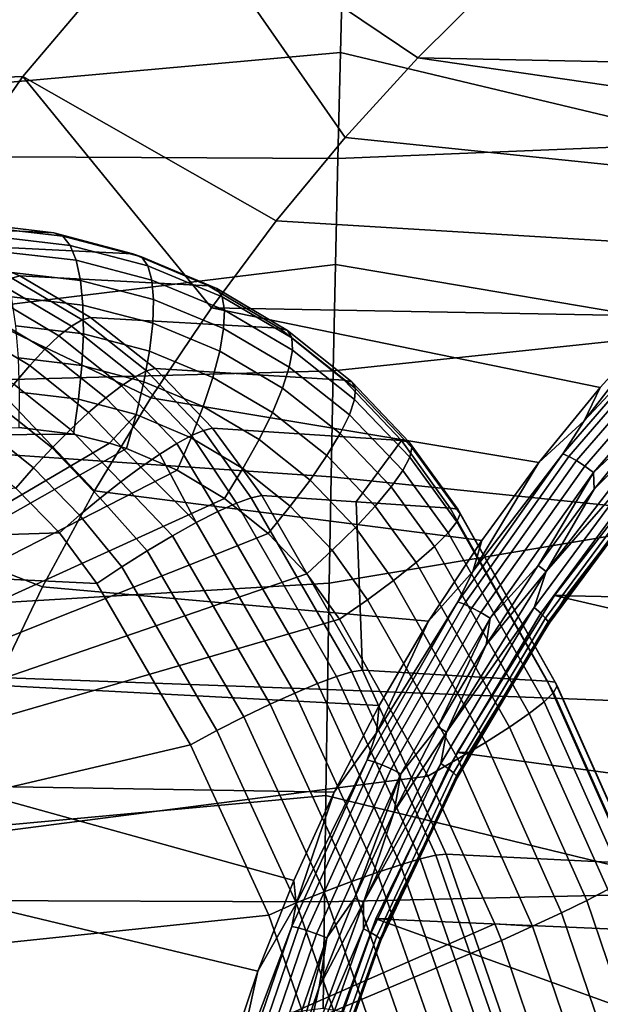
# Model space of a CAD drawing. Header units: metres. Extents: x -25 to 132, y -25 to 47.
# Tile 127 of 153: x 108.67 to 111.45, y 3.07 to 7.78. Entities that reach past the tile are written whole.
import ezdxf

# ---------------------------------------------------------------- set-up
doc = ezdxf.new("R2010")
doc.units = ezdxf.units.M
doc.layers.add('solid_12_061_031_XXX', color=7, linetype='CONTINUOUS')

msp = doc.modelspace()

# ---------------------------------------------------------------- linework, layer by layer
at = {"layer": 'solid_12_061_031_XXX'}
for points in [[(110.944901, 7.965309, 75.342751), (110.579369, 7.601398, 75.230995), (109.423973, 8.380338, 75.632423), (110.235626, 9.170016, 75.880569)], [(109.423973, 8.380338, 75.632423), (108.68898, 7.512445, 75.407715), (106.342949, 7.417854, 82.824173), (107.058128, 8.280939, 83.042831)], [(110.231361, 7.219164, 75.124603), (109.901894, 6.819771, 75.023872), (108.68898, 7.512445, 75.407715), (109.423973, 8.380338, 75.632423)], [(110.231361, 7.219164, 75.124603), (109.423973, 8.380338, 75.632423), (110.579369, 7.601398, 75.230995)], [(104.874512, 8.332728, 97.127602), (104.863045, 7.146711, 97.239464), (110.209335, 7.627009, 98.582443), (110.22287, 8.134738, 98.539574)], [(112.024689, 7.194363, 99.0811), (112.016586, 8.088076, 99.002602), (110.22287, 8.134738, 98.539574), (110.209335, 7.627009, 98.582443)], [(113.162209, 7.54855, 76.020653), (110.579369, 7.601398, 75.230995), (110.944901, 7.965309, 75.342751), (113.54525, 7.794229, 76.137756)], [(104.863045, 7.146711, 97.239464), (110.196671, 7.119055, 98.622551), (110.209335, 7.627009, 98.582443)], [(112.024689, 7.194363, 99.0811), (110.209335, 7.627009, 98.582443), (110.196671, 7.119055, 98.622551)], [(112.431396, 6.993322, 75.797218), (110.231361, 7.219164, 75.124603), (110.579369, 7.601398, 75.230995), (112.789932, 7.280826, 75.906837)], [(113.162209, 7.54855, 76.020653), (112.789932, 7.280826, 75.906837), (110.579369, 7.601398, 75.230995)], [(108.68898, 7.512445, 75.407715), (108.03759, 6.574573, 75.208565), (105.709503, 6.487653, 82.630516), (106.342949, 7.417854, 82.824173)], [(109.5914, 6.403724, 74.928947), (109.300873, 5.972361, 74.840126), (108.03759, 6.574573, 75.208565), (108.68898, 7.512445, 75.407715)], [(109.5914, 6.403724, 74.928947), (108.68898, 7.512445, 75.407715), (109.901894, 6.819771, 75.023872)], [(112.089584, 6.688303, 75.692719), (109.901894, 6.819771, 75.023872), (110.231361, 7.219164, 75.124603), (112.431396, 6.993322, 75.797218)], [(112.031914, 6.298845, 99.150452), (112.024689, 7.194363, 99.0811), (110.196671, 7.119055, 98.622551), (110.184883, 6.610868, 98.659904)], [(104.853317, 5.958925, 97.334167), (110.184883, 6.610868, 98.659904), (110.196671, 7.119055, 98.622551), (104.863045, 7.146711, 97.239464)], [(108.836784, 6.762436, 157.920212), (108.448685, 6.808744, 157.807205), (108.000992, 6.830283, 159.220886), (107.935333, 6.806483, 160.749924)], [(109.215675, 6.6618, 158.030151), (108.836784, 6.762436, 157.920212), (107.935333, 6.806483, 160.749924), (108.312477, 6.70745, 160.855865)], [(108.493584, 6.792015, 157.643478), (108.448685, 6.808744, 157.807205), (108.836784, 6.762436, 157.920212), (108.879417, 6.746738, 157.755066)], [(108.915627, 6.70265, 157.593567), (108.535767, 6.7467, 157.484497), (108.493584, 6.792015, 157.643478), (108.879417, 6.746738, 157.755066)], [(111.763763, 6.364716, 75.593102), (109.5914, 6.403724, 74.928947), (109.901894, 6.819771, 75.023872), (112.089584, 6.688303, 75.692719)], [(108.944344, 6.631464, 157.44046), (108.574013, 6.674118, 157.334915), (108.535767, 6.7467, 157.484497), (108.915627, 6.70265, 157.593567)], [(108.879417, 6.746738, 157.755066), (108.836784, 6.762436, 157.920212), (109.215675, 6.6618, 158.030151), (109.256401, 6.6475, 157.863647)], [(109.286995, 6.605517, 157.699677), (108.915627, 6.70265, 157.593567), (108.879417, 6.746738, 157.755066), (109.256401, 6.6475, 157.863647)], [(108.634842, 6.545614, 161.08136), (108.67334, 6.556821, 160.956879), (108.312477, 6.70745, 160.855865), (108.275314, 6.696479, 160.981247)], [(109.57798, 6.508755, 158.13501), (109.215675, 6.6618, 158.030151), (108.312477, 6.70745, 160.855865), (108.67334, 6.556821, 160.956879)], [(109.306557, 6.537094, 157.543076), (108.944344, 6.631464, 157.44046), (108.915627, 6.70265, 157.593567), (109.286995, 6.605517, 157.699677)], [(108.964722, 6.535269, 157.300217), (108.607216, 6.576382, 157.199066), (108.574013, 6.674118, 157.334915), (108.944344, 6.631464, 157.44046)], [(109.256401, 6.6475, 157.863647), (109.215675, 6.6618, 158.030151), (109.57798, 6.508755, 158.13501), (109.617188, 6.496119, 157.967239)], [(104.853317, 5.958925, 97.334167), (110.173958, 6.102502, 98.694489), (110.184883, 6.610868, 98.659904)], [(109.314507, 6.444255, 157.398499), (108.964722, 6.535269, 157.300217), (108.944344, 6.631464, 157.44046), (109.306557, 6.537094, 157.543076)], [(109.642662, 6.45703, 157.800903), (109.286995, 6.605517, 157.699677), (109.256401, 6.6475, 157.863647), (109.617188, 6.496119, 157.967239)], [(109.653625, 6.392654, 157.640961), (109.306557, 6.537094, 157.543076), (109.286995, 6.605517, 157.699677), (109.642662, 6.45703, 157.800903)], [(112.031914, 6.298845, 99.150452), (110.184883, 6.610868, 98.659904), (110.173958, 6.102502, 98.694489)], [(109.030983, 5.526683, 74.757607), (108.782234, 5.067528, 74.681557), (107.475769, 5.575357, 75.036797), (108.03759, 6.574573, 75.208565)], [(109.030983, 5.526683, 74.757607), (108.03759, 6.574573, 75.208565), (109.300873, 5.972361, 74.840126)], [(108.976181, 6.416887, 157.176956), (108.634399, 6.456336, 157.080933), (108.607216, 6.576382, 157.199066), (108.964722, 6.535269, 157.300217)], [(108.971718, 6.346066, 161.174545), (109.01162, 6.357292, 161.051041), (108.67334, 6.556821, 160.956879), (108.634842, 6.545614, 161.08136)], [(109.917053, 6.306148, 158.232971), (109.57798, 6.508755, 158.13501), (108.67334, 6.556821, 160.956879), (109.01162, 6.357292, 161.051041)], [(108.58799, 6.514219, 161.199341), (108.534203, 6.463582, 161.307251), (108.861168, 6.268955, 161.396347), (108.921059, 6.31633, 161.290817)], [(108.634842, 6.545614, 161.08136), (108.58799, 6.514219, 161.199341), (108.921059, 6.31633, 161.290817), (108.971718, 6.346066, 161.174545)], [(109.310608, 6.329747, 157.270203), (108.976181, 6.416887, 157.176956), (108.964722, 6.535269, 157.300217), (109.314507, 6.444255, 157.398499)], [(109.649757, 6.304912, 157.492188), (109.314507, 6.444255, 157.398499), (109.306557, 6.537094, 157.543076), (109.653625, 6.392654, 157.640961)], [(109.617188, 6.496119, 157.967239), (109.57798, 6.508755, 158.13501), (109.917053, 6.306148, 158.232971), (109.955139, 6.295345, 158.064041)], [(111.84095, 6.359142, 75.353439), (111.376663, 5.862352, 75.265617), (111.763763, 6.364716, 75.593102), (111.977333, 6.523135, 75.449265)], [(108.534203, 6.463582, 161.307251), (108.475113, 6.395243, 161.401794), (108.793831, 6.205368, 161.487961), (108.861168, 6.268955, 161.396347)], [(109.976036, 6.259834, 157.895493), (109.642662, 6.45703, 157.800903), (109.617188, 6.496119, 157.967239), (109.955139, 6.295345, 158.064041)], [(108.978363, 6.279791, 157.07431), (108.654778, 6.317475, 156.983932), (108.634399, 6.456336, 157.080933), (108.976181, 6.416887, 157.176956)], [(109.294975, 6.196957, 157.162003), (108.978363, 6.279791, 157.07431), (108.976181, 6.416887, 157.176956), (109.310608, 6.329747, 157.270203)], [(109.63118, 6.196423, 157.359039), (109.310608, 6.329747, 157.270203), (109.314507, 6.444255, 157.398499), (109.649757, 6.304912, 157.492188)], [(109.979111, 6.200685, 157.732407), (109.653625, 6.392654, 157.640961), (109.642662, 6.45703, 157.800903), (109.976036, 6.259834, 157.895493)], [(108.475113, 6.395243, 161.401794), (108.412521, 6.311279, 161.480118), (108.721092, 6.127487, 161.562881), (108.793831, 6.205368, 161.487961)], [(111.159317, 5.662734, 75.40831), (109.300873, 5.972361, 74.840126), (109.5914, 6.403724, 74.928947), (111.45285, 6.021905, 75.498047)], [(111.763763, 6.364716, 75.593102), (111.45285, 6.021905, 75.498047), (109.5914, 6.403724, 74.928947)], [(109.964264, 6.119677, 157.579697), (109.649757, 6.304912, 157.492188), (109.653625, 6.392654, 157.640961), (109.979111, 6.200685, 157.732407)], [(108.971718, 6.346066, 161.174545), (108.921059, 6.31633, 161.290817), (109.225632, 6.074105, 161.373627), (109.279869, 6.101587, 161.259048)], [(109.279869, 6.101587, 161.259048), (109.32119, 6.112509, 161.136581), (109.01162, 6.357292, 161.051041), (108.971718, 6.346066, 161.174545)], [(110.226669, 6.057715, 158.322327), (109.917053, 6.306148, 158.232971), (109.01162, 6.357292, 161.051041), (109.32119, 6.112509, 161.136581)], [(109.598434, 6.070424, 157.245468), (109.294975, 6.196957, 157.162003), (109.310608, 6.329747, 157.270203), (109.63118, 6.196423, 157.359039)], [(111.84095, 6.359142, 75.353439), (111.274162, 5.705216, 75.180153), (111.376663, 5.862352, 75.265617)], [(111.868599, 6.344995, 75.311401), (111.30307, 5.692524, 75.138504), (111.274162, 5.705216, 75.180153), (111.84095, 6.359142, 75.353439)], [(111.902237, 6.322487, 75.278343), (111.338722, 5.672331, 75.106056), (111.30307, 5.692524, 75.138504), (111.868599, 6.344995, 75.311401)], [(111.939583, 6.293154, 75.256523), (111.378677, 5.646014, 75.085037), (111.338722, 5.672331, 75.106056), (111.902237, 6.322487, 75.278343)], [(111.376663, 5.862352, 75.265617), (111.45285, 6.021905, 75.498047), (111.763763, 6.364716, 75.593102)], [(108.412521, 6.311279, 161.480118), (108.348328, 6.214243, 161.53981), (108.645149, 6.037663, 161.618866), (108.721092, 6.127487, 161.562881)], [(108.971222, 6.128003, 156.995285), (108.667755, 6.16384, 156.910904), (108.654778, 6.317475, 156.983932), (108.978363, 6.279791, 157.07431)], [(108.921059, 6.31633, 161.290817), (108.861168, 6.268955, 161.396347), (109.160103, 6.030884, 161.476898), (109.225632, 6.074105, 161.373627)], [(109.268066, 6.049814, 157.077087), (108.971222, 6.128003, 156.995285), (108.978363, 6.279791, 157.07431), (109.294975, 6.196957, 157.162003)], [(109.931946, 6.019249, 157.44194), (109.63118, 6.196423, 157.359039), (109.649757, 6.304912, 157.492188), (109.964264, 6.119677, 157.579697)], [(109.955139, 6.295345, 158.064041), (109.917053, 6.306148, 158.232971), (110.226669, 6.057715, 158.322327), (110.264015, 6.048821, 158.152374)], [(110.280952, 6.017467, 157.981812), (109.976036, 6.259834, 157.895493), (109.955139, 6.295345, 158.064041), (110.264015, 6.048821, 158.152374)], [(112.038246, 5.401764, 99.21064), (112.031914, 6.298845, 99.150452), (110.173958, 6.102502, 98.694489), (110.16391, 5.594011, 98.726311)], [(111.978081, 6.258999, 75.247421), (111.420219, 5.615371, 75.076866), (111.378677, 5.646014, 75.085037), (111.939583, 6.293154, 75.256523)], [(108.861168, 6.268955, 161.396347), (108.793831, 6.205368, 161.487961), (109.085236, 5.973218, 161.56575), (109.160103, 6.030884, 161.476898)], [(110.276955, 5.964603, 157.815842), (109.979111, 6.200685, 157.732407), (109.976036, 6.259834, 157.895493), (110.280952, 6.017467, 157.981812)], [(111.978081, 6.258999, 75.247421), (111.709946, 5.886367, 75.158371), (111.420219, 5.615371, 75.076866)], [(108.793831, 6.205368, 161.487961), (108.721092, 6.127487, 161.562881), (109.003281, 5.902833, 161.637543), (109.085236, 5.973218, 161.56575)], [(109.552513, 5.930677, 157.154877), (109.268066, 6.049814, 157.077087), (109.294975, 6.196957, 157.162003), (109.598434, 6.070424, 157.245468)], [(109.883133, 5.902426, 157.323303), (109.598434, 6.070424, 157.245468), (109.63118, 6.196423, 157.359039), (109.931946, 6.019249, 157.44194)], [(110.252159, 5.891835, 157.659485), (109.964264, 6.119677, 157.579697), (109.979111, 6.200685, 157.732407), (110.276955, 5.964603, 157.815842)], [(108.954956, 5.965975, 156.942184), (108.672958, 5.999903, 156.863953), (108.667755, 6.16384, 156.910904), (108.971222, 6.128003, 156.995285)], [(104.853317, 5.958925, 97.334167), (110.16391, 5.594011, 98.726311), (110.173958, 6.102502, 98.694489)], [(108.721092, 6.127487, 161.562881), (108.645149, 6.037663, 161.618866), (108.916679, 5.821832, 161.690125), (109.003281, 5.902833, 161.637543)], [(109.230682, 5.892672, 157.01796), (108.954956, 5.965975, 156.942184), (108.971222, 6.128003, 156.995285), (109.268066, 6.049814, 157.077087)], [(109.279869, 6.101587, 161.259048), (109.225632, 6.074105, 161.373627), (109.496231, 5.791875, 161.446304), (109.553757, 5.816516, 161.333359)], [(109.553757, 5.816516, 161.333359), (109.596519, 5.82684, 161.21196), (109.32119, 6.112509, 161.136581), (109.279869, 6.101587, 161.259048)], [(110.501167, 5.768013, 158.401489), (110.226669, 6.057715, 158.322327), (109.32119, 6.112509, 161.136581), (109.596519, 5.82684, 161.21196)], [(110.207298, 5.801372, 157.517502), (109.931946, 6.019249, 157.44194), (109.964264, 6.119677, 157.579697), (110.252159, 5.891835, 157.659485)], [(108.645149, 6.037663, 161.618866), (108.568291, 5.938606, 161.654205), (108.828026, 5.73264, 161.721924), (108.916679, 5.821832, 161.690125)], [(109.225632, 6.074105, 161.373627), (109.160103, 6.030884, 161.476898), (109.425652, 5.753654, 161.54744), (109.496231, 5.791875, 161.446304)], [(109.494774, 5.781351, 157.089966), (109.230682, 5.892672, 157.01796), (109.268066, 6.049814, 157.077087), (109.552513, 5.930677, 157.154877)], [(109.81929, 5.772724, 157.227356), (109.552513, 5.930677, 157.154877), (109.598434, 6.070424, 157.245468), (109.883133, 5.902426, 157.323303)], [(110.264015, 6.048821, 158.152374), (110.226669, 6.057715, 158.322327), (110.501167, 5.768013, 158.401489), (110.538109, 5.76103, 158.230667)], [(110.551727, 5.734304, 158.058334), (110.280952, 6.017467, 157.981812), (110.264015, 6.048821, 158.152374), (110.538109, 5.76103, 158.230667)], [(108.672958, 5.999903, 156.863953), (108.954956, 5.965975, 156.942184), (108.930054, 5.79846, 156.91658), (108.670227, 5.830436, 156.844452)], [(109.160103, 6.030884, 161.476898), (109.085236, 5.973218, 161.56575), (109.344101, 5.702984, 161.633789), (109.425652, 5.753654, 161.54744)], [(110.143753, 5.69596, 157.39418), (109.883133, 5.902426, 157.323303), (109.931946, 6.019249, 157.44194), (110.207298, 5.801372, 157.517502)], [(110.541603, 5.688653, 157.889786), (110.276955, 5.964603, 157.815842), (110.280952, 6.017467, 157.981812), (110.551727, 5.734304, 158.058334)], [(111.376663, 5.862352, 75.265617), (111.159317, 5.662734, 75.40831), (111.45285, 6.021905, 75.498047)], [(104.853317, 5.958925, 97.334167), (104.845345, 4.769556, 97.411682), (110.154739, 5.085449, 98.755363), (110.16391, 5.594011, 98.726311)], [(108.954956, 5.965975, 156.942184), (109.230682, 5.892672, 157.01796), (109.103897, 5.755841, 156.964447), (108.930054, 5.79846, 156.91658)], [(109.085236, 5.973218, 161.56575), (109.003281, 5.902833, 161.637543), (109.254005, 5.641368, 161.702759), (109.344101, 5.702984, 161.633789)], [(110.88562, 5.290067, 75.324631), (109.030983, 5.526683, 74.757607), (109.300873, 5.972361, 74.840126), (111.159317, 5.662734, 75.40831)], [(110.508041, 5.625473, 157.730164), (110.252159, 5.891835, 157.659485), (110.276955, 5.964603, 157.815842), (110.541603, 5.688653, 157.889786)], [(108.568291, 5.938606, 161.654205), (108.492828, 5.833302, 161.667847), (108.739975, 5.637923, 161.731995), (108.828026, 5.73264, 161.721924)], [(109.003281, 5.902833, 161.637543), (108.916679, 5.821832, 161.690125), (109.158035, 5.570632, 161.75235), (109.254005, 5.641368, 161.702759)], [(109.74234, 5.634048, 157.156967), (109.494774, 5.781351, 157.089966), (109.552513, 5.930677, 157.154877), (109.81929, 5.772724, 157.227356)], [(110.063446, 5.578799, 157.293274), (109.81929, 5.772724, 157.227356), (109.883133, 5.902426, 157.323303), (110.143753, 5.69596, 157.39418)], [(109.230682, 5.892672, 157.01796), (109.183929, 5.73018, 156.986389), (109.103897, 5.755841, 156.964447)], [(109.230682, 5.892672, 157.01796), (109.494774, 5.781351, 157.089966), (109.426933, 5.62691, 157.052673), (109.183929, 5.73018, 156.986389)], [(110.45208, 5.546699, 157.584366), (110.207298, 5.801372, 157.517502), (110.252159, 5.891835, 157.659485), (110.508041, 5.625473, 157.730164)], [(111.274162, 5.705216, 75.180153), (110.842995, 5.141414, 75.102463), (111.159317, 5.662734, 75.40831), (111.376663, 5.862352, 75.265617)], [(111.745491, 5.852922, 75.169243), (111.194359, 5.14077, 75.00074), (111.423836, 5.535847, 75.0709)], [(111.6521, 5.665792, 75.14782), (111.194359, 5.14077, 75.00074), (111.745491, 5.852922, 75.169243)], [(111.420219, 5.615371, 75.076866), (111.709946, 5.886367, 75.158371), (111.423836, 5.535847, 75.0709)], [(111.745491, 5.852922, 75.169243), (111.423836, 5.535847, 75.0709), (111.709946, 5.886367, 75.158371)], [(108.930054, 5.79846, 156.91658), (103.569962, 5.760312, 155.410431), (108.670227, 5.830436, 156.844452)], [(108.492828, 5.833302, 161.667847), (108.421051, 5.724922, 161.659378), (108.655159, 5.540508, 161.720016), (108.739975, 5.637923, 161.731995)], [(108.916679, 5.821832, 161.690125), (108.828026, 5.73264, 161.721924), (109.059036, 5.492871, 161.781052), (109.158035, 5.570632, 161.75235)], [(109.710815, 5.468014, 161.533051), (109.78199, 5.494263, 161.409866), (109.553757, 5.816516, 161.333359), (109.496231, 5.791875, 161.446304)], [(109.78199, 5.494263, 161.409866), (109.832535, 5.505572, 161.275879), (109.596519, 5.82684, 161.21196), (109.553757, 5.816516, 161.333359)], [(109.596519, 5.82684, 161.21196), (109.832535, 5.505572, 161.275879), (110.284828, 5.474884, 159.868073), (110.501167, 5.768013, 158.401489)], [(110.37542, 5.454739, 157.456833), (110.143753, 5.69596, 157.39418), (110.207298, 5.801372, 157.517502), (110.45208, 5.546699, 157.584366)], [(108.930054, 5.79846, 156.91658), (109.103897, 5.755841, 156.964447), (105.1922, 3.458106, 155.804626), (103.569962, 5.760312, 155.410431)], [(105.1922, 3.458106, 155.804626), (109.103897, 5.755841, 156.964447), (109.183929, 5.73018, 156.986389)], [(109.518539, 5.375114, 161.726257), (109.621895, 5.427799, 161.639832), (109.425652, 5.753654, 161.54744), (109.344101, 5.702984, 161.633789)], [(109.621895, 5.427799, 161.639832), (109.710815, 5.468014, 161.533051), (109.496231, 5.791875, 161.446304), (109.425652, 5.753654, 161.54744)], [(109.494774, 5.781351, 157.089966), (109.74234, 5.634048, 157.156967), (109.654617, 5.490563, 157.114288), (109.426933, 5.62691, 157.052673)], [(109.968811, 5.453446, 157.21785), (109.74234, 5.634048, 157.156967), (109.81929, 5.772724, 157.227356), (110.063446, 5.578799, 157.293274)], [(110.501167, 5.768013, 158.401489), (110.284828, 5.474884, 159.868073), (110.73423, 5.444395, 158.468689)], [(110.538109, 5.76103, 158.230667), (110.501167, 5.768013, 158.401489), (110.73423, 5.444395, 158.468689), (110.770935, 5.439321, 158.298035)], [(110.770935, 5.439321, 158.298035), (110.782043, 5.417564, 158.123703), (110.551727, 5.734304, 158.058334), (110.538109, 5.76103, 158.230667)], [(105.1922, 3.458106, 155.804626), (109.183929, 5.73018, 156.986389), (109.426933, 5.62691, 157.052673)], [(108.828026, 5.73264, 161.721924), (108.739975, 5.637923, 161.731995), (108.959938, 5.410392, 161.78804), (109.059036, 5.492871, 161.781052)], [(110.766815, 5.379766, 157.952438), (110.541603, 5.688653, 157.889786), (110.551727, 5.734304, 158.058334), (110.782043, 5.417564, 158.123703)], [(111.772644, 5.720809, 75.595818), (111.233772, 5.025564, 75.431068), (111.292244, 5.025564, 75.239807), (111.830841, 5.721066, 75.404472)], [(111.772644, 5.720809, 75.595818), (114.616783, 5.375801, 76.465363), (114.063637, 4.965185, 76.296249), (111.233772, 5.025564, 75.431068)], [(111.830841, 5.721066, 75.404472), (111.292244, 5.025564, 75.239807), (111.713348, 5.573638, 75.314636)], [(109.518539, 5.375114, 161.726257), (109.344101, 5.702984, 161.633789), (109.254005, 5.641368, 161.702759)], [(110.280418, 5.352407, 157.351486), (110.063446, 5.578799, 157.293274), (110.143753, 5.69596, 157.39418), (110.37542, 5.454739, 157.456833)], [(110.725723, 5.327099, 157.789566), (110.508041, 5.625473, 157.730164), (110.541603, 5.688653, 157.889786), (110.766815, 5.379766, 157.952438)], [(111.274162, 5.705216, 75.180153), (110.7714, 4.996346, 75.026443), (110.842995, 5.141414, 75.102463)], [(111.30307, 5.692524, 75.138504), (110.80143, 4.985231, 74.98513), (110.7714, 4.996346, 75.026443), (111.274162, 5.705216, 75.180153)], [(111.338722, 5.672331, 75.106056), (110.83886, 4.967546, 74.953232), (110.80143, 4.985231, 74.98513), (111.30307, 5.692524, 75.138504)], [(111.378677, 5.646014, 75.085037), (110.881134, 4.944499, 74.932922), (110.83886, 4.967546, 74.953232), (111.338722, 5.672331, 75.106056)], [(110.842995, 5.141414, 75.102463), (110.88562, 5.290067, 75.324631), (111.159317, 5.662734, 75.40831)], [(111.6521, 5.665792, 75.14782), (111.13633, 4.969026, 74.990128), (111.194359, 5.14077, 75.00074)], [(111.68129, 5.634343, 75.177658), (111.168381, 4.941444, 75.020844), (111.13633, 4.969026, 74.990128), (111.6521, 5.665792, 75.14782)], [(105.1922, 3.458106, 155.804626), (109.426933, 5.62691, 157.052673), (109.654617, 5.490563, 157.114288)], [(108.739975, 5.637923, 161.731995), (108.655159, 5.540508, 161.720016), (108.86367, 5.325643, 161.773102), (108.959938, 5.410392, 161.78804)], [(109.518539, 5.375114, 161.726257), (109.254005, 5.641368, 161.702759), (109.158035, 5.570632, 161.75235), (109.404594, 5.311919, 161.789108)], [(109.74234, 5.634048, 157.156967), (109.968811, 5.453446, 157.21785), (109.862724, 5.323699, 157.170212), (109.654617, 5.490563, 157.114288)], [(110.660034, 5.261195, 157.640121), (110.45208, 5.546699, 157.584366), (110.508041, 5.625473, 157.730164), (110.725723, 5.327099, 157.789566)], [(111.420219, 5.615371, 75.076866), (110.925377, 4.917664, 74.925575), (110.881134, 4.944499, 74.932922), (111.378677, 5.646014, 75.085037)], [(111.420219, 5.615371, 75.076866), (111.155663, 5.170146, 74.988914), (110.925377, 4.917664, 74.925575)], [(111.420219, 5.615371, 75.076866), (111.423836, 5.535847, 75.0709), (111.155663, 5.170146, 74.988914)], [(111.702057, 5.607343, 75.217293), (111.191605, 4.917765, 75.061234), (111.168381, 4.941444, 75.020844), (111.68129, 5.634343, 75.177658)], [(108.555328, 4.596151, 74.61219), (107.475769, 5.575357, 75.036797), (108.782234, 5.067528, 74.681557)], [(109.404594, 5.311919, 161.789108), (109.158035, 5.570632, 161.75235), (109.059036, 5.492871, 161.781052), (109.284286, 5.240565, 161.826035)], [(110.169968, 5.242835, 157.271545), (109.968811, 5.453446, 157.21785), (110.063446, 5.578799, 157.293274), (110.280418, 5.352407, 157.351486)], [(112.038246, 5.401764, 99.21064), (110.16391, 5.594011, 98.726311), (110.154739, 5.085449, 98.755363)], [(111.71299, 5.586637, 75.264015), (111.20443, 4.899605, 75.108536), (111.191605, 4.917765, 75.061234), (111.702057, 5.607343, 75.217293)], [(111.713348, 5.573638, 75.314636), (111.205971, 4.888206, 75.159515), (111.20443, 4.899605, 75.108536), (111.71299, 5.586637, 75.264015)], [(111.292244, 5.025564, 75.239807), (111.205971, 4.888206, 75.159515), (111.713348, 5.573638, 75.314636)], [(108.86367, 5.325643, 161.773102), (108.655159, 5.540508, 161.720016), (105.970139, 5.231413, 161.007019)], [(110.631256, 4.902714, 75.246864), (108.782234, 5.067528, 74.681557), (109.030983, 5.526683, 74.757607), (110.88562, 5.290067, 75.324631)], [(110.571793, 5.184096, 157.508759), (110.37542, 5.454739, 157.456833), (110.45208, 5.546699, 157.584366), (110.660034, 5.261195, 157.640121)], [(111.194359, 5.14077, 75.00074), (111.155663, 5.170146, 74.988914), (111.423836, 5.535847, 75.0709)], [(105.1922, 3.458106, 155.804626), (109.654617, 5.490563, 157.114288), (109.862724, 5.323699, 157.170212)], [(109.284286, 5.240565, 161.826035), (109.059036, 5.492871, 161.781052), (108.959938, 5.410392, 161.78804), (109.162109, 5.163705, 161.835663)], [(110.263573, 4.660918, 161.523819), (109.78199, 5.494263, 161.409866), (109.710815, 5.468014, 161.533051), (110.190689, 4.638372, 161.646744)], [(109.78199, 5.494263, 161.409866), (110.263573, 4.660918, 161.523819), (110.314461, 4.668239, 161.394455), (109.832535, 5.505572, 161.275879)], [(110.314461, 4.668239, 161.394455), (110.284828, 5.474884, 159.868073), (109.832535, 5.505572, 161.275879)], [(111.200958, 4.615935, 158.593842), (110.73423, 5.444395, 158.468689), (110.284828, 5.474884, 159.868073), (110.314461, 4.668239, 161.394455)], [(110.09877, 4.603994, 161.753036), (109.621895, 5.427799, 161.639832), (109.518539, 5.375114, 161.726257), (109.991241, 4.559062, 161.838745)], [(110.190689, 4.638372, 161.646744), (109.710815, 5.468014, 161.533051), (109.621895, 5.427799, 161.639832), (110.09877, 4.603994, 161.753036)], [(109.968811, 5.453446, 157.21785), (110.169968, 5.242835, 157.271545), (110.047447, 5.12938, 157.219437), (109.862724, 5.323699, 157.170212)], [(110.463737, 5.098192, 157.399506), (110.280418, 5.352407, 157.351486), (110.37542, 5.454739, 157.456833), (110.571793, 5.184096, 157.508759)], [(111.237503, 4.61184, 158.423111), (110.770935, 5.439321, 158.298035), (110.73423, 5.444395, 158.468689), (111.200958, 4.615935, 158.593842)], [(111.247162, 4.593331, 158.248322), (110.782043, 5.417564, 158.123703), (110.770935, 5.439321, 158.298035), (111.237503, 4.61184, 158.423111)], [(109.162109, 5.163705, 161.835663), (108.959938, 5.410392, 161.78804), (108.86367, 5.325643, 161.773102), (109.042732, 5.084294, 161.817688)], [(112.043678, 4.503362, 99.261642), (112.038246, 5.401764, 99.21064), (110.154739, 5.085449, 98.755363), (110.146439, 4.576807, 98.781647)], [(111.183876, 4.516518, 157.912018), (110.725723, 5.327099, 157.789566), (110.766815, 5.379766, 157.952438), (111.229095, 4.561225, 158.076172)], [(111.229095, 4.561225, 158.076172), (110.766815, 5.379766, 157.952438), (110.782043, 5.417564, 158.123703), (111.247162, 4.593331, 158.248322)], [(109.991241, 4.559062, 161.838745), (109.518539, 5.375114, 161.726257), (109.404594, 5.311919, 161.789108), (109.872093, 4.50525, 161.900681)], [(110.339203, 5.006144, 157.315796), (110.169968, 5.242835, 157.271545), (110.280418, 5.352407, 157.351486), (110.463737, 5.098192, 157.399506)], [(105.1922, 3.458106, 155.804626), (109.862724, 5.323699, 157.170212), (110.047447, 5.12938, 157.219437)], [(109.042732, 5.084294, 161.817688), (108.86367, 5.325643, 161.773102), (105.970139, 5.231413, 161.007019)], [(109.872093, 4.50525, 161.900681), (109.404594, 5.311919, 161.789108), (109.284286, 5.240565, 161.826035), (109.745766, 4.444558, 161.936554)], [(110.842995, 5.141414, 75.102463), (110.631256, 4.902714, 75.246864), (110.88562, 5.290067, 75.324631)], [(111.112885, 4.460594, 157.760956), (110.660034, 5.261195, 157.640121), (110.725723, 5.327099, 157.789566), (111.183876, 4.516518, 157.912018)], [(109.745766, 4.444558, 161.936554), (109.284286, 5.240565, 161.826035), (109.162109, 5.163705, 161.835663), (109.616959, 4.379245, 161.945023)], [(110.169968, 5.242835, 157.271545), (110.339203, 5.006144, 157.315796), (110.204575, 4.912503, 157.260925), (110.047447, 5.12938, 157.219437)], [(110.660034, 5.261195, 157.640121), (111.112885, 4.460594, 157.760956), (111.018341, 4.395186, 157.62764), (110.571793, 5.184096, 157.508759)], [(109.491249, 4.310549, 161.925949), (109.042732, 5.084294, 161.817688), (105.970139, 5.231413, 161.007019), (105.968292, 3.485292, 161.014404)], [(109.616959, 4.379245, 161.945023), (109.162109, 5.163705, 161.835663), (109.042732, 5.084294, 161.817688), (109.491249, 4.310549, 161.925949)], [(110.7714, 4.996346, 75.026443), (110.381821, 4.367718, 74.961464), (110.631256, 4.902714, 75.246864), (110.842995, 5.141414, 75.102463)], [(110.571793, 5.184096, 157.508759), (111.018341, 4.395186, 157.62764), (110.903168, 4.322322, 157.516205), (110.463737, 5.098192, 157.399506)], [(111.194359, 5.14077, 75.00074), (110.717384, 4.372146, 74.854919), (110.906151, 4.790233, 74.912628)], [(111.13633, 4.969026, 74.990128), (110.717384, 4.372146, 74.854919), (111.194359, 5.14077, 75.00074)], [(111.194359, 5.14077, 75.00074), (110.906151, 4.790233, 74.912628), (111.155663, 5.170146, 74.988914)], [(110.925377, 4.917664, 74.925575), (111.155663, 5.170146, 74.988914), (110.906151, 4.790233, 74.912628)], [(105.1922, 3.458106, 155.804626), (110.047447, 5.12938, 157.219437), (110.204575, 4.912503, 157.260925)], [(110.463737, 5.098192, 157.399506), (110.903168, 4.322322, 157.516205), (110.770935, 4.244261, 157.43013), (110.339203, 5.006144, 157.315796)], [(104.845345, 4.769556, 97.411682), (110.146439, 4.576807, 98.781647), (110.154739, 5.085449, 98.755363)], [(110.395302, 4.499798, 75.174721), (108.555328, 4.596151, 74.61219), (108.782234, 5.067528, 74.681557), (110.631256, 4.902714, 75.246864)], [(110.339203, 5.006144, 157.315796), (110.770935, 4.244261, 157.43013), (110.628273, 4.161532, 157.372757), (110.204575, 4.912503, 157.260925)], [(111.233772, 5.025564, 75.431068), (113.553932, 4.488934, 76.140411), (113.101952, 3.960144, 76.002228), (110.767967, 4.274808, 75.288658)], [(111.233772, 5.025564, 75.431068), (110.767967, 4.274808, 75.288658), (110.826118, 4.275, 75.097298), (111.292244, 5.025564, 75.239807)], [(111.292244, 5.025564, 75.239807), (110.826118, 4.275, 75.097298), (111.205971, 4.888206, 75.159515)], [(111.233772, 5.025564, 75.431068), (114.063637, 4.965185, 76.296249), (113.553932, 4.488934, 76.140411)], [(110.7714, 4.996346, 75.026443), (110.337509, 4.239358, 74.893784), (110.381821, 4.367718, 74.961464)], [(110.80143, 4.985231, 74.98513), (110.3685, 4.229927, 74.852776), (110.337509, 4.239358, 74.893784), (110.7714, 4.996346, 75.026443)], [(110.83886, 4.967546, 74.953232), (110.407463, 4.214922, 74.821342), (110.3685, 4.229927, 74.852776), (110.80143, 4.985231, 74.98513)], [(110.881134, 4.944499, 74.932922), (110.451744, 4.195367, 74.801643), (110.407463, 4.214922, 74.821342), (110.83886, 4.967546, 74.953232)], [(111.13633, 4.969026, 74.990128), (110.69062, 4.221271, 74.853859), (110.717384, 4.372146, 74.854919)], [(111.168381, 4.941444, 75.020844), (110.725136, 4.19784, 74.885338), (110.69062, 4.221271, 74.853859), (111.13633, 4.969026, 74.990128)], [(110.628273, 4.161532, 157.372757), (105.1922, 3.458106, 155.804626), (110.204575, 4.912503, 157.260925)], [(110.925377, 4.917664, 74.925575), (110.498314, 4.172597, 74.795013), (110.451744, 4.195367, 74.801643), (110.881134, 4.944499, 74.932922)], [(110.925377, 4.917664, 74.925575), (110.675964, 4.39713, 74.842255), (110.498314, 4.172597, 74.795013)], [(110.925377, 4.917664, 74.925575), (110.906151, 4.790233, 74.912628), (110.675964, 4.39713, 74.842255)], [(111.191605, 4.917765, 75.061234), (110.750488, 4.177724, 74.926369), (110.725136, 4.19784, 74.885338), (111.168381, 4.941444, 75.020844)], [(111.20443, 4.899605, 75.108536), (110.764938, 4.162297, 74.974167), (110.750488, 4.177724, 74.926369), (111.191605, 4.917765, 75.061234)], [(110.381821, 4.367718, 74.961464), (110.395302, 4.499798, 75.174721), (110.631256, 4.902714, 75.246864)], [(111.205971, 4.888206, 75.159515), (110.767502, 4.152613, 75.025459), (110.764938, 4.162297, 74.974167), (111.20443, 4.899605, 75.108536)], [(110.826118, 4.275, 75.097298), (110.767502, 4.152613, 75.025459), (111.205971, 4.888206, 75.159515)], [(104.845345, 4.769556, 97.411682), (104.839127, 3.578793, 97.472), (110.139015, 4.068078, 98.805161), (110.146439, 4.576807, 98.781647)], [(110.717384, 4.372146, 74.854919), (110.675964, 4.39713, 74.842255), (110.906151, 4.790233, 74.912628)], [(110.263573, 4.660918, 161.523819), (110.66539, 3.783263, 161.615067), (110.715645, 3.787205, 161.490112), (110.314461, 4.668239, 161.394455)], [(110.314461, 4.668239, 161.394455), (110.715645, 3.787205, 161.490112), (111.58857, 3.744933, 158.698898), (111.200958, 4.615935, 158.593842)], [(110.591095, 3.764778, 161.737808), (110.190689, 4.638372, 161.646744), (110.09877, 4.603994, 161.753036), (110.496681, 3.736699, 161.843765)], [(110.66539, 3.783263, 161.615067), (110.263573, 4.660918, 161.523819), (110.190689, 4.638372, 161.646744), (110.591095, 3.764778, 161.737808)], [(110.179588, 4.084657, 75.108772), (108.350929, 4.11396, 74.549698), (108.555328, 4.596151, 74.61219), (110.395302, 4.499798, 75.174721)], [(110.496681, 3.736699, 161.843765), (110.09877, 4.603994, 161.753036), (109.991241, 4.559062, 161.838745), (110.385666, 3.700069, 161.928986)], [(112.04818, 3.603881, 99.303429), (112.043678, 4.503362, 99.261642), (110.146439, 4.576807, 98.781647), (110.139015, 4.068078, 98.805161)], [(111.237503, 4.61184, 158.423111), (111.200958, 4.615935, 158.593842), (111.58857, 3.744933, 158.698898), (111.625023, 3.741735, 158.528137)], [(111.247162, 4.593331, 158.248322), (111.633438, 3.726644, 158.352936), (111.612984, 3.700526, 158.180054), (111.229095, 4.561225, 158.076172)], [(111.237503, 4.61184, 158.423111), (111.625023, 3.741735, 158.528137), (111.633438, 3.726644, 158.352936), (111.247162, 4.593331, 158.248322)], [(110.385666, 3.700069, 161.928986), (109.991241, 4.559062, 161.838745), (109.872093, 4.50525, 161.900681), (110.262177, 3.656252, 161.990295)], [(111.229095, 4.561225, 158.076172), (111.612984, 3.700526, 158.180054), (111.564293, 3.664189, 158.014832), (111.183876, 4.516518, 157.912018)], [(110.262177, 3.656252, 161.990295), (109.872093, 4.50525, 161.900681), (109.745766, 4.444558, 161.936554), (110.130814, 3.606878, 162.025421)], [(110.381821, 4.367718, 74.961464), (110.179588, 4.084657, 75.108772), (110.395302, 4.499798, 75.174721)], [(111.183876, 4.516518, 157.912018), (111.564293, 3.664189, 158.014832), (111.488876, 3.618761, 157.862396), (111.112885, 4.460594, 157.760956)], [(110.130814, 3.606878, 162.025421), (109.745766, 4.444558, 161.936554), (109.616959, 4.379245, 161.945023), (109.996452, 3.553784, 162.033051)], [(111.112885, 4.460594, 157.760956), (111.488876, 3.618761, 157.862396), (111.389069, 3.56565, 157.727463), (111.018341, 4.395186, 157.62764)], [(110.717384, 4.372146, 74.854919), (110.465782, 3.991955, 74.777992), (110.675964, 4.39713, 74.842255)], [(110.498314, 4.172597, 74.795013), (110.675964, 4.39713, 74.842255), (110.465782, 3.991955, 74.777992)], [(111.018341, 4.395186, 157.62764), (111.389069, 3.56565, 157.727463), (111.267967, 3.5065, 157.614212), (110.903168, 4.322322, 157.516205)], [(109.616959, 4.379245, 161.945023), (109.491249, 4.310549, 161.925949), (109.865974, 3.494705, 162.013336), (109.996452, 3.553784, 162.033051)], [(110.337509, 4.239358, 74.893784), (109.997864, 3.549203, 74.844078), (110.179588, 4.084657, 75.108772), (110.381821, 4.367718, 74.961464)], [(110.717384, 4.372146, 74.854919), (110.319901, 3.5556, 74.733398), (110.465782, 3.991955, 74.777992)], [(110.69062, 4.221271, 74.853859), (110.319901, 3.5556, 74.733398), (110.717384, 4.372146, 74.854919)], [(109.491249, 4.310549, 161.925949), (105.968292, 3.485292, 161.014404), (105.967979, 3.086209, 161.015671), (109.865974, 3.494705, 162.013336)], [(110.903168, 4.322322, 157.516205), (111.267967, 3.5065, 157.614212), (111.129318, 3.443146, 157.526154), (110.770935, 4.244261, 157.43013)], [(110.767967, 4.274808, 75.288658), (110.379105, 3.477598, 75.169769), (110.437576, 3.477598, 74.978508), (110.826118, 4.275, 75.097298)], [(110.767967, 4.274808, 75.288658), (113.101952, 3.960144, 76.002228), (112.706573, 3.377209, 75.881348), (110.379105, 3.477598, 75.169769)], [(110.826118, 4.275, 75.097298), (110.437576, 3.477598, 74.978508), (110.767502, 4.152613, 75.025459)], [(110.770935, 4.244261, 157.43013), (111.129318, 3.443146, 157.526154), (110.947937, 3.453474, 157.45813), (110.628273, 4.161532, 157.372757)], [(110.337509, 4.239358, 74.893784), (109.976654, 3.441543, 74.783463), (109.997864, 3.549203, 74.844078)], [(110.3685, 4.229927, 74.852776), (110.008446, 3.433887, 74.742699), (109.976654, 3.441543, 74.783463), (110.337509, 4.239358, 74.893784)], [(110.407463, 4.214922, 74.821342), (110.048691, 3.421705, 74.711655), (110.008446, 3.433887, 74.742699), (110.3685, 4.229927, 74.852776)], [(110.451744, 4.195367, 74.801643), (110.094635, 3.40583, 74.692459), (110.048691, 3.421705, 74.711655), (110.407463, 4.214922, 74.821342)], [(110.69062, 4.221271, 74.853859), (110.319534, 3.4302, 74.74041), (110.319901, 3.5556, 74.733398)], [(110.725136, 4.19784, 74.885338), (110.356117, 3.41116, 74.772514), (110.319534, 3.4302, 74.74041), (110.69062, 4.221271, 74.853859)], [(110.750488, 4.177724, 74.926369), (110.383232, 3.394814, 74.814095), (110.356117, 3.41116, 74.772514), (110.725136, 4.19784, 74.885338)], [(105.712578, 1.156506, 155.924835), (105.1922, 3.458106, 155.804626), (110.628273, 4.161532, 157.372757), (110.947937, 3.453474, 157.45813)], [(110.498314, 4.172597, 74.795013), (110.14315, 3.387346, 74.686424), (110.094635, 3.40583, 74.692459), (110.451744, 4.195367, 74.801643)], [(110.498314, 4.172597, 74.795013), (110.276215, 3.575917, 74.720039), (110.14315, 3.387346, 74.686424)], [(110.498314, 4.172597, 74.795013), (110.465782, 3.991955, 74.777992), (110.276215, 3.575917, 74.720039)], [(110.764938, 4.162297, 74.974167), (110.39904, 3.382278, 74.862305), (110.383232, 3.394814, 74.814095), (110.750488, 4.177724, 74.926369)], [(110.767502, 4.152613, 75.025459), (110.402458, 3.374409, 74.913857), (110.39904, 3.382278, 74.862305), (110.764938, 4.162297, 74.974167)], [(110.437576, 3.477598, 74.978508), (110.402458, 3.374409, 74.913857), (110.767502, 4.152613, 75.025459)], [(109.814178, 3.226439, 74.997055), (108.169258, 3.621472, 74.494156), (108.350929, 4.11396, 74.549698), (109.98597, 3.66063, 75.049576)], [(110.179588, 4.084657, 75.108772), (109.98597, 3.66063, 75.049576), (108.350929, 4.11396, 74.549698)], [(104.839127, 3.578793, 97.472), (110.132462, 3.559315, 98.825912), (110.139015, 4.068078, 98.805161)], [(109.997864, 3.549203, 74.844078), (109.98597, 3.66063, 75.049576), (110.179588, 4.084657, 75.108772)], [(112.04818, 3.603881, 99.303429), (110.139015, 4.068078, 98.805161), (110.132462, 3.559315, 98.825912)], [(110.319901, 3.5556, 74.733398), (110.276215, 3.575917, 74.720039), (110.465782, 3.991955, 74.777992)], [(110.982826, 2.869719, 161.684555), (110.66539, 3.783263, 161.615067), (110.591095, 3.764778, 161.737808), (110.90741, 2.855588, 161.807205)], [(110.66539, 3.783263, 161.615067), (110.982826, 2.869719, 161.684555), (111.031868, 2.871211, 161.563446), (110.715645, 3.787205, 161.490112)], [(110.715645, 3.787205, 161.490112), (111.031868, 2.871211, 161.563446), (111.893631, 2.839382, 158.782364), (111.58857, 3.744933, 158.698898)], [(110.811028, 2.834185, 161.912949), (110.496681, 3.736699, 161.843765), (110.385666, 3.700069, 161.928986), (110.697258, 2.806304, 161.997849)], [(110.90741, 2.855588, 161.807205), (110.591095, 3.764778, 161.737808), (110.496681, 3.736699, 161.843765), (110.811028, 2.834185, 161.912949)], [(110.697258, 2.806304, 161.997849), (110.385666, 3.700069, 161.928986), (110.262177, 3.656252, 161.990295), (110.570335, 2.772984, 162.058731)], [(109.997864, 3.549203, 74.844078), (109.814178, 3.226439, 74.997055), (109.98597, 3.66063, 75.049576)], [(110.570335, 2.772984, 162.058731), (110.262177, 3.656252, 161.990295), (110.130814, 3.606878, 162.025421), (110.434975, 2.735464, 162.093369)], [(109.66349, 2.781028, 74.950989), (108.011002, 3.120542, 74.44577), (108.169258, 3.621472, 74.494156), (109.814178, 3.226439, 74.997055)], [(110.434975, 2.735464, 162.093369), (110.130814, 3.606878, 162.025421), (109.996452, 3.553784, 162.033051), (110.296219, 2.695139, 162.100433)], [(112.05175, 2.703562, 99.335976), (112.04818, 3.603881, 99.303429), (110.132462, 3.559315, 98.825912), (110.126785, 3.050572, 98.843887)], [(111.488876, 3.618761, 157.862396), (111.784683, 2.743568, 157.942993), (111.68071, 2.703262, 157.806778), (111.389069, 3.56565, 157.727463)], [(104.834679, 2.386821, 97.515106), (110.126785, 3.050572, 98.843887), (110.132462, 3.559315, 98.825912), (104.839127, 3.578793, 97.472)], [(109.976654, 3.441543, 74.783463), (109.695061, 2.694268, 74.751503), (109.814178, 3.226439, 74.997055), (109.997864, 3.549203, 74.844078)], [(109.996452, 3.553784, 162.033051), (109.865974, 3.494705, 162.013336), (110.161415, 2.646656, 162.080185), (110.296219, 2.695139, 162.100433)], [(110.319901, 3.5556, 74.733398), (110.006355, 2.700388, 74.637535), (110.10778, 3.150207, 74.668541)], [(110.319534, 3.4302, 74.74041), (110.006355, 2.700388, 74.637535), (110.319901, 3.5556, 74.733398)], [(110.319901, 3.5556, 74.733398), (110.10778, 3.150207, 74.668541), (110.276215, 3.575917, 74.720039)], [(110.14315, 3.387346, 74.686424), (110.276215, 3.575917, 74.720039), (110.10778, 3.150207, 74.668541)], [(111.389069, 3.56565, 157.727463), (111.68071, 2.703262, 157.806778), (111.554916, 2.658386, 157.692093), (111.267967, 3.5065, 157.614212)], [(109.865974, 3.494705, 162.013336), (105.967979, 3.086209, 161.015671), (105.967186, 1.73916, 161.018829), (110.161415, 2.646656, 162.080185)], [(111.267967, 3.5065, 157.614212), (111.554916, 2.658386, 157.692093), (111.411209, 2.610333, 157.602493), (111.129318, 3.443146, 157.526154)], [(105.712578, 1.156506, 155.924835), (110.947937, 3.453474, 157.45813), (110.979568, 3.373599, 157.466629)], [(110.379105, 3.477598, 75.169769), (112.378105, 2.756288, 75.78093), (112.117027, 2.096396, 75.701111), (110.072746, 2.641977, 75.076111)], [(110.379105, 3.477598, 75.169769), (110.072746, 2.641977, 75.076111), (110.130875, 2.642095, 74.884743), (110.437576, 3.477598, 74.978508)], [(110.437576, 3.477598, 74.978508), (110.130875, 2.642095, 74.884743), (110.402458, 3.374409, 74.913857)], [(110.379105, 3.477598, 75.169769), (112.706573, 3.377209, 75.881348), (112.378105, 2.756288, 75.78093)], [(111.129318, 3.443146, 157.526154), (110.979568, 3.373599, 157.466629), (110.947937, 3.453474, 157.45813)], [(111.129318, 3.443146, 157.526154), (111.411209, 2.610333, 157.602493), (111.255539, 2.556159, 157.541168), (110.979568, 3.373599, 157.466629)], [(109.976654, 3.441543, 74.783463), (109.692329, 2.610584, 74.696533), (109.695061, 2.694268, 74.751503)], [(110.008446, 3.433887, 74.742699), (109.724754, 2.604776, 74.65596), (109.692329, 2.610584, 74.696533), (109.976654, 3.441543, 74.783463)], [(110.048691, 3.421705, 74.711655), (109.765999, 2.595536, 74.625229), (109.724754, 2.604776, 74.65596), (110.008446, 3.433887, 74.742699)], [(110.094635, 3.40583, 74.692459), (109.813255, 2.583494, 74.606438), (109.765999, 2.595536, 74.625229), (110.048691, 3.421705, 74.711655)], [(110.14315, 3.387346, 74.686424), (109.863297, 2.569473, 74.600868), (109.813255, 2.583494, 74.606438), (110.094635, 3.40583, 74.692459)], [(110.319534, 3.4302, 74.74041), (110.026894, 2.603931, 74.65094), (110.006355, 2.700388, 74.637535)], [(110.356117, 3.41116, 74.772514), (110.065094, 2.589478, 74.68354), (110.026894, 2.603931, 74.65094), (110.319534, 3.4302, 74.74041)], [(110.383232, 3.394814, 74.814095), (110.093613, 2.577069, 74.72554), (110.065094, 2.589478, 74.68354), (110.356117, 3.41116, 74.772514)], [(111.255539, 2.556159, 157.541168), (105.712578, 1.156506, 155.924835), (110.979568, 3.373599, 157.466629)], [(110.14315, 3.387346, 74.686424), (109.960876, 2.715818, 74.623627), (109.863297, 2.569473, 74.600868)], [(110.14315, 3.387346, 74.686424), (110.10778, 3.150207, 74.668541), (109.960876, 2.715818, 74.623627)], [(110.39904, 3.382278, 74.862305), (110.110489, 2.567553, 74.774078), (110.093613, 2.577069, 74.72554), (110.383232, 3.394814, 74.814095)], [(110.402458, 3.374409, 74.913857), (110.114571, 2.561579, 74.825844), (110.110489, 2.567553, 74.774078), (110.39904, 3.382278, 74.862305)], [(110.130875, 2.642095, 74.884743), (110.114571, 2.561579, 74.825844), (110.402458, 3.374409, 74.913857)], [(109.695061, 2.694268, 74.751503), (109.66349, 2.781028, 74.950989), (109.814178, 3.226439, 74.997055)], [(109.535034, 2.328061, 74.911713), (107.876442, 2.612079, 74.404633), (108.011002, 3.120542, 74.44577), (109.66349, 2.781028, 74.950989)], [(110.006355, 2.700388, 74.637535), (109.960876, 2.715818, 74.623627), (110.10778, 3.150207, 74.668541)]]:
    msp.add_3dface(points, dxfattribs=at)

doc.saveas('drawing.dxf')
